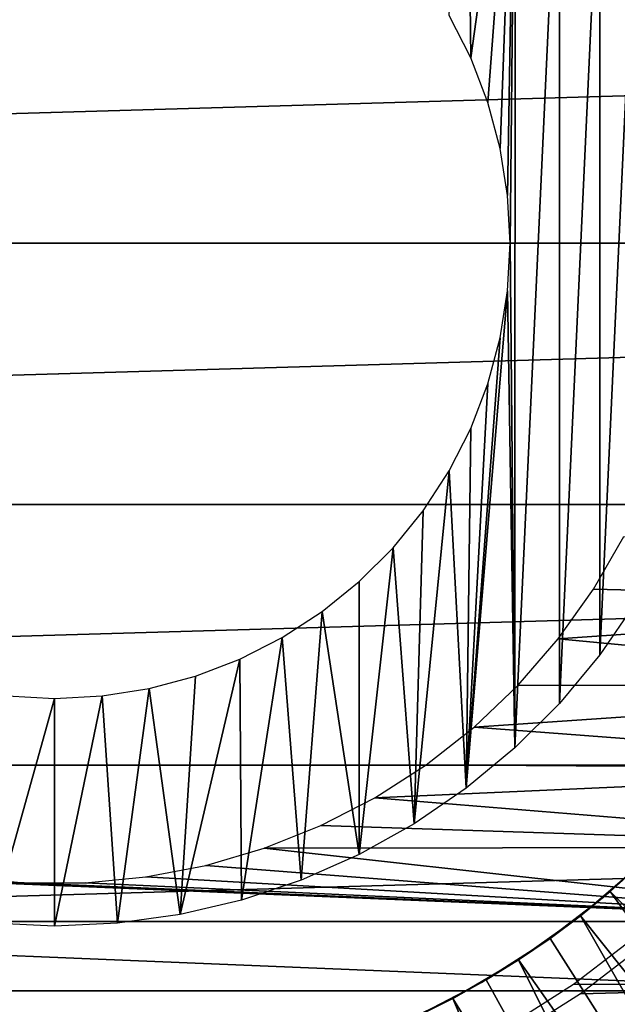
# Model space of a CAD drawing. Header units: millimetres. Extents: x -40 to 40, y -40 to 40.
# Tile 25 of 36: x -0.3 to 4.9, y -6.7 to 2. Entities that reach past the tile are written whole.
import ezdxf

# ---------------------------------------------------------------- set-up
doc = ezdxf.new("R2010")
doc.units = ezdxf.units.MM
doc.header["$LTSCALE"] = 81.481481
for name, color, linetype in [('14', 7, 'CONTINUOUS'), ('15', 7, 'CONTINUOUS'), ('2', 7, 'CONTINUOUS'), ('20', 7, 'CONTINUOUS'), ('22', 7, 'CONTINUOUS'), ('23', 7, 'CONTINUOUS'), ('27', 7, 'CONTINUOUS'), ('9', 7, 'CONTINUOUS')]:
    doc.layers.add(name, color=color, linetype=linetype)

msp = doc.modelspace()

# ---------------------------------------------------------------- linework, layer by layer
at = {"layer": '14', "color": 7, "linetype": 'Continuous'}
for points in [[(4.8783, -5.6967, -15.5), (5.1273, -5.4737, -15.5), (9.842, -10.7159, -14.795), (4.8783, -5.6967, -15.5)], [(4.6196, -5.9084, -15.5), (4.8783, -5.6967, -15.5), (9.0137, -11.4214, -14.795), (4.6196, -5.9084, -15.5)], [(9.0137, -11.4214, -14.795), (4.8783, -5.6967, -15.5), (9.842, -10.7159, -14.795), (9.0137, -11.4214, -14.795)], [(4.3517, -6.1084, -15.5), (4.6196, -5.9084, -15.5), (8.135, -12.0631, -14.795), (4.3517, -6.1084, -15.5)], [(8.135, -12.0631, -14.795), (4.6196, -5.9084, -15.5), (9.0137, -11.4214, -14.795), (8.135, -12.0631, -14.795)], [(4.0751, -6.2963, -15.5), (4.3517, -6.1084, -15.5), (8.135, -12.0631, -14.795), (4.0751, -6.2963, -15.5)], [(3.7905, -6.4716, -15.5), (4.0751, -6.2963, -15.5), (7.2108, -12.6372, -14.795), (3.7905, -6.4716, -15.5)], [(7.2108, -12.6372, -14.795), (4.0751, -6.2963, -15.5), (8.135, -12.0631, -14.795), (7.2108, -12.6372, -14.795)], [(3.4984, -6.6341, -15.5), (3.7905, -6.4716, -15.5), (7.2108, -12.6372, -14.795), (3.4984, -6.6341, -15.5)], [(3.1992, -6.7834, -15.5), (3.4984, -6.6341, -15.5), (6.2462, -13.1408, -14.795), (3.1992, -6.7834, -15.5)], [(6.2462, -13.1408, -14.795), (3.4984, -6.6341, -15.5), (7.2108, -12.6372, -14.795), (6.2462, -13.1408, -14.795)]]:
    msp.add_3dface(points, dxfattribs=at)
at = {"layer": '15', "color": 7, "linetype": 'Continuous'}
for points in [[(5.1273, -5.4737, -20), (4.6196, -5.9084, -15.5), (4.6196, -5.9084, -20), (5.1273, -5.4737, -20)], [(4.8783, -5.6967, -15.5), (4.6196, -5.9084, -15.5), (5.1273, -5.4737, -20), (4.8783, -5.6967, -15.5)], [(5.1273, -5.4737, -15.5), (4.8783, -5.6967, -15.5), (5.1273, -5.4737, -20), (5.1273, -5.4737, -15.5)], [(4.6196, -5.9084, -20), (4.0751, -6.2963, -15.5), (4.0751, -6.2963, -20), (4.6196, -5.9084, -20)], [(4.3517, -6.1084, -15.5), (4.0751, -6.2963, -15.5), (4.6196, -5.9084, -20), (4.3517, -6.1084, -15.5)], [(4.6196, -5.9084, -15.5), (4.3517, -6.1084, -15.5), (4.6196, -5.9084, -20), (4.6196, -5.9084, -15.5)], [(4.0751, -6.2963, -20), (3.4984, -6.6341, -15.5), (3.4984, -6.6341, -20), (4.0751, -6.2963, -20)], [(3.7905, -6.4716, -15.5), (3.4984, -6.6341, -15.5), (4.0751, -6.2963, -20), (3.7905, -6.4716, -15.5)], [(4.0751, -6.2963, -15.5), (3.7905, -6.4716, -15.5), (4.0751, -6.2963, -20), (4.0751, -6.2963, -15.5)], [(3.4984, -6.6341, -20), (2.8938, -6.9193, -15.5), (2.8938, -6.9193, -20), (3.4984, -6.6341, -20)], [(3.1992, -6.7834, -15.5), (2.8938, -6.9193, -15.5), (3.4984, -6.6341, -20), (3.1992, -6.7834, -15.5)], [(3.4984, -6.6341, -15.5), (3.1992, -6.7834, -15.5), (3.4984, -6.6341, -20), (3.4984, -6.6341, -15.5)]]:
    msp.add_3dface(points, dxfattribs=at)
at = {"layer": '2', "color": 239, "linetype": 'Continuous', "true_color": 0x3f2236}
for points in [[(-39.5, 0), (39.5, 0), (39.4332, 2.2967), (-39.5, 0)], [(-39.4332, 2.2967), (-39.5, 0), (39.4332, 2.2967), (-39.4332, 2.2967)], [(-39.4332, -2.2967), (39.5, 0), (-39.5, 0), (-39.4332, -2.2967)], [(39.4332, -2.2967), (39.5, 0), (-39.4332, -2.2967), (39.4332, -2.2967)], [(-39.2329, -4.5857), (39.4332, -2.2967), (-39.4332, -2.2967), (-39.2329, -4.5857)], [(39.2329, -4.5857), (39.4332, -2.2967), (-39.2329, -4.5857), (39.2329, -4.5857)], [(-38.8999, -6.8591), (39.2329, -4.5857), (-39.2329, -4.5857), (-38.8999, -6.8591)], [(38.8999, -6.8591), (39.2329, -4.5857), (-38.8999, -6.8591), (38.8999, -6.8591)]]:
    msp.add_3dface(points, dxfattribs=at)
at = {"layer": '20', "color": 253, "linetype": 'Continuous', "true_color": 0xaab4c3}
for points in [[(3.6545, 1.6262, -520), (3.4645, 1.9993, -520), (3.6169, 4.7873, -520), (3.6545, 1.6262, -520)], [(4.0432, 4.4331, -520), (3.6545, 1.6262, -520), (3.6169, 4.7873, -520), (4.0432, 4.4331, -520)], [(3.8045, 1.2353, -520), (3.6545, 1.6262, -520), (4.0432, 4.4331, -520), (3.8045, 1.2353, -520)], [(3.9128, 0.8308, -520), (3.8045, 1.2353, -520), (4.0432, 4.4331, -520), (3.9128, 0.8308, -520)], [(3.9782, 0.4173, -520), (3.9128, 0.8308, -520), (4.0432, 4.4331, -520), (3.9782, 0.4173, -520)], [(4, -0.0009, -520), (3.9782, 0.4173, -520), (4.0432, 4.4331, -520), (4, -0.0009, -520)], [(4.0412, -4.435, -520), (4, -0.0009, -520), (4.0432, 4.4331, -520), (4.0412, -4.435, -520)], [(4.435, 4.0412, -520), (4.0412, -4.435, -520), (4.0432, 4.4331, -520), (4.435, 4.0412, -520)], [(4.4331, -4.0432, -520), (4.0412, -4.435, -520), (4.435, 4.0412, -520), (4.4331, -4.0432, -520)], [(4.7889, 3.6147, -520), (4.4331, -4.0432, -520), (4.435, 4.0412, -520), (4.7889, 3.6147, -520)], [(4.7873, -3.6169, -520), (4.4331, -4.0432, -520), (4.7889, 3.6147, -520), (4.7873, -3.6169, -520)], [(5.102, 3.1574, -520), (4.7873, -3.6169, -520), (4.7889, 3.6147, -520), (5.102, 3.1574, -520)], [(5.1006, -3.1598, -520), (4.7873, -3.6169, -520), (5.102, 3.1574, -520), (5.1006, -3.1598, -520)], [(3.978, -0.4191, -520), (4, -0.0009, -520), (4.0412, -4.435, -520), (3.978, -0.4191, -520)], [(3.9124, -0.8326, -520), (3.978, -0.4191, -520), (3.6147, -4.7889, -520), (3.9124, -0.8326, -520)], [(3.6147, -4.7889, -520), (3.978, -0.4191, -520), (4.0412, -4.435, -520), (3.6147, -4.7889, -520)], [(3.8039, -1.237, -520), (3.9124, -0.8326, -520), (3.6147, -4.7889, -520), (3.8039, -1.237, -520)], [(3.6538, -1.6279, -520), (3.8039, -1.237, -520), (3.6147, -4.7889, -520), (3.6538, -1.6279, -520)], [(3.4636, -2.0008, -520), (3.6538, -1.6279, -520), (3.6147, -4.7889, -520), (3.4636, -2.0008, -520)], [(3.2355, -2.3519, -520), (3.4636, -2.0008, -520), (3.1574, -5.102, -520), (3.2355, -2.3519, -520)], [(3.1574, -5.102, -520), (3.4636, -2.0008, -520), (3.6147, -4.7889, -520), (3.1574, -5.102, -520)], [(2.9719, -2.6772, -520), (3.2355, -2.3519, -520), (3.1574, -5.102, -520), (2.9719, -2.6772, -520)], [(2.6758, -2.9732, -520), (2.9719, -2.6772, -520), (2.6732, -5.3716, -520), (2.6758, -2.9732, -520)], [(2.6732, -5.3716, -520), (2.9719, -2.6772, -520), (3.1574, -5.102, -520), (2.6732, -5.3716, -520)], [(2.3504, -3.2366, -520), (2.6758, -2.9732, -520), (2.6732, -5.3716, -520), (2.3504, -3.2366, -520)], [(1.9993, -3.4645, -520), (2.3504, -3.2366, -520), (2.1662, -5.5953, -520), (1.9993, -3.4645, -520)], [(2.1662, -5.5953, -520), (2.3504, -3.2366, -520), (2.6732, -5.3716, -520), (2.1662, -5.5953, -520)], [(1.6262, -3.6545, -520), (1.9993, -3.4645, -520), (1.6406, -5.7713, -520), (1.6262, -3.6545, -520)], [(1.6406, -5.7713, -520), (1.9993, -3.4645, -520), (2.1662, -5.5953, -520), (1.6406, -5.7713, -520)], [(1.1011, -5.8981, -520), (1.6262, -3.6545, -520), (1.6406, -5.7713, -520), (1.1011, -5.8981, -520)], [(1.2353, -3.8045, -520), (1.6262, -3.6545, -520), (1.1011, -5.8981, -520), (1.2353, -3.8045, -520)], [(0.8308, -3.9128, -520), (1.2353, -3.8045, -520), (1.1011, -5.8981, -520), (0.8308, -3.9128, -520)], [(-0.4191, -3.978, -520), (-0.0009, -4, -520), (-0.555, -5.9743, -520), (-0.4191, -3.978, -520)], [(-0.0014, -6, -520), (0.4173, -3.9782, -520), (0.5522, -5.9745, -520), (-0.0014, -6, -520)], [(-0.0009, -4, -520), (0.4173, -3.9782, -520), (-0.0014, -6, -520), (-0.0009, -4, -520)], [(0.4173, -3.9782, -520), (0.8308, -3.9128, -520), (0.5522, -5.9745, -520), (0.4173, -3.9782, -520)], [(0.5522, -5.9745, -520), (0.8308, -3.9128, -520), (1.1011, -5.8981, -520), (0.5522, -5.9745, -520)], [(-0.0009, -4, -520), (-0.0014, -6, -520), (-0.555, -5.9743, -520), (-0.0009, -4, -520)]]:
    msp.add_3dface(points, dxfattribs=at)
at = {"layer": '22', "color": 253, "linetype": 'Continuous', "true_color": 0xaab4c3}
for points in [[(5.3021, -5.3045, -20), (4.8196, -5.7464, -20), (5.3021, -5.3045, -505), (5.3021, -5.3045, -20)], [(5.3021, -5.3045, -505), (4.8196, -5.7464, -20), (4.8196, -5.7464, -505), (5.3021, -5.3045, -505)], [(4.8196, -5.7464, -505), (4.3004, -6.1446, -20), (4.3004, -6.1446, -505), (4.8196, -5.7464, -505)], [(4.8196, -5.7464, -20), (4.3004, -6.1446, -20), (4.8196, -5.7464, -505), (4.8196, -5.7464, -20)], [(4.3004, -6.1446, -505), (3.7485, -6.496, -20), (3.7485, -6.496, -505), (4.3004, -6.1446, -505)], [(4.3004, -6.1446, -20), (3.7485, -6.496, -20), (4.3004, -6.1446, -505), (4.3004, -6.1446, -20)], [(3.7485, -6.496, -505), (3.1681, -6.798, -20), (3.1681, -6.798, -505), (3.7485, -6.496, -505)], [(3.7485, -6.496, -20), (3.1681, -6.798, -20), (3.7485, -6.496, -505), (3.7485, -6.496, -20)]]:
    msp.add_3dface(points, dxfattribs=at)
at = {"layer": '23', "color": 7, "linetype": 'Continuous'}
for points in [[(2.0835, -7.7757, -480), (31.4551, -5.8799, -480), (2.7533, -7.5645, -480), (2.0835, -7.7757, -480)], [(31.0335, -7.8053, -480), (31.4551, -5.8799, -480), (2.0835, -7.7757, -480), (31.0335, -7.8053, -480)], [(2.7533, -7.5645, -480), (31.4551, -5.8799, -480), (3.4021, -7.2958, -480), (2.7533, -7.5645, -480)], [(3.4021, -7.2958, -480), (31.4551, -5.8799, -480), (4.025, -6.9715, -480), (3.4021, -7.2958, -480)], [(4.025, -6.9715, -480), (31.4551, -5.8799, -480), (4.6173, -6.5942, -480), (4.025, -6.9715, -480)], [(4.6173, -6.5942, -480), (31.4551, -5.8799, -480), (5.1744, -6.1667, -480), (4.6173, -6.5942, -480)]]:
    msp.add_3dface(points, dxfattribs=at)
at = {"layer": '27', "color": 7, "linetype": 'Continuous'}
for points in [[(4.9997, -2.5775, -520), (9.1744, -3.1496, -520), (4.7321, -3.0411, -520), (4.9997, -2.5775, -520)], [(4.7321, -3.0411, -520), (9.1744, -3.1496, -520), (4.4215, -3.4772, -520), (4.7321, -3.0411, -520)], [(9.1744, -3.1496, -520), (8.883, -3.8965, -520), (4.4215, -3.4772, -520), (9.1744, -3.1496, -520)], [(4.4215, -3.4772, -520), (8.883, -3.8965, -520), (4.071, -3.8817, -520), (4.4215, -3.4772, -520)], [(4.071, -3.8817, -520), (8.883, -3.8965, -520), (3.6836, -4.2511, -520), (4.071, -3.8817, -520)], [(8.883, -3.8965, -520), (8.5309, -4.6167, -520), (3.6836, -4.2511, -520), (8.883, -3.8965, -520)], [(3.6836, -4.2511, -520), (8.5309, -4.6167, -520), (3.2628, -4.582, -520), (3.6836, -4.2511, -520)], [(3.2628, -4.582, -520), (8.5309, -4.6167, -520), (2.8125, -4.8714, -520), (3.2628, -4.582, -520)], [(8.5309, -4.6167, -520), (8.1205, -5.3054, -520), (2.8125, -4.8714, -520), (8.5309, -4.6167, -520)], [(2.8125, -4.8714, -520), (8.1205, -5.3054, -520), (2.3367, -5.1167, -520), (2.8125, -4.8714, -520)], [(2.3367, -5.1167, -520), (8.1205, -5.3054, -520), (1.8398, -5.3156, -520), (2.3367, -5.1167, -520)], [(-7.6547, -5.9578, -520), (-8.1205, -5.3054, -520), (7.6547, -5.9578, -520), (-7.6547, -5.9578, -520)], [(7.6547, -5.9578, -520), (-8.1205, -5.3054, -520), (-0.2677, -5.6186, -520), (7.6547, -5.9578, -520)], [(-0.2677, -5.6186, -520), (-8.1205, -5.3054, -520), (-0.8005, -5.5677, -520), (-0.2677, -5.6186, -520)], [(1.8398, -5.3156, -520), (7.6547, -5.9578, -520), (1.3261, -5.4664, -520), (1.8398, -5.3156, -520)], [(8.1205, -5.3054, -520), (7.6547, -5.9578, -520), (1.8398, -5.3156, -520), (8.1205, -5.3054, -520)], [(1.3261, -5.4664, -520), (7.6547, -5.9578, -520), (0.8005, -5.5677, -520), (1.3261, -5.4664, -520)], [(0.2677, -5.6186, -520), (7.6547, -5.9578, -520), (-0.2677, -5.6186, -520), (0.2677, -5.6186, -520)], [(0.8005, -5.5677, -520), (7.6547, -5.9578, -520), (0.2677, -5.6186, -520), (0.8005, -5.5677, -520)], [(-7.1365, -6.5696, -520), (-7.6547, -5.9578, -520), (7.1365, -6.5696, -520), (-7.1365, -6.5696, -520)], [(7.1365, -6.5696, -520), (-7.6547, -5.9578, -520), (7.6547, -5.9578, -520), (7.1365, -6.5696, -520)], [(-6.5696, -7.1365, -520), (-7.1365, -6.5696, -520), (6.5696, -7.1365, -520), (-6.5696, -7.1365, -520)], [(6.5696, -7.1365, -520), (-7.1365, -6.5696, -520), (7.1365, -6.5696, -520), (6.5696, -7.1365, -520)]]:
    msp.add_3dface(points, dxfattribs=at)
at = {"layer": '9', "color": 250, "linetype": 'Continuous', "true_color": 0x1c1c1c}
for points in [[(5.1081, -6.0873, -14), (37.2074, -6.6865, -14), (4.5581, -6.5093, -14), (5.1081, -6.0873, -14)], [(4.5581, -6.5093, -14), (37.2074, -6.6865, -14), (3.9734, -6.8818, -14), (4.5581, -6.5093, -14)], [(37.2074, -6.6865, -14), (36.7459, -8.8791, -14), (3.9734, -6.8818, -14), (37.2074, -6.6865, -14)]]:
    msp.add_3dface(points, dxfattribs=at)

doc.saveas('drawing.dxf')
